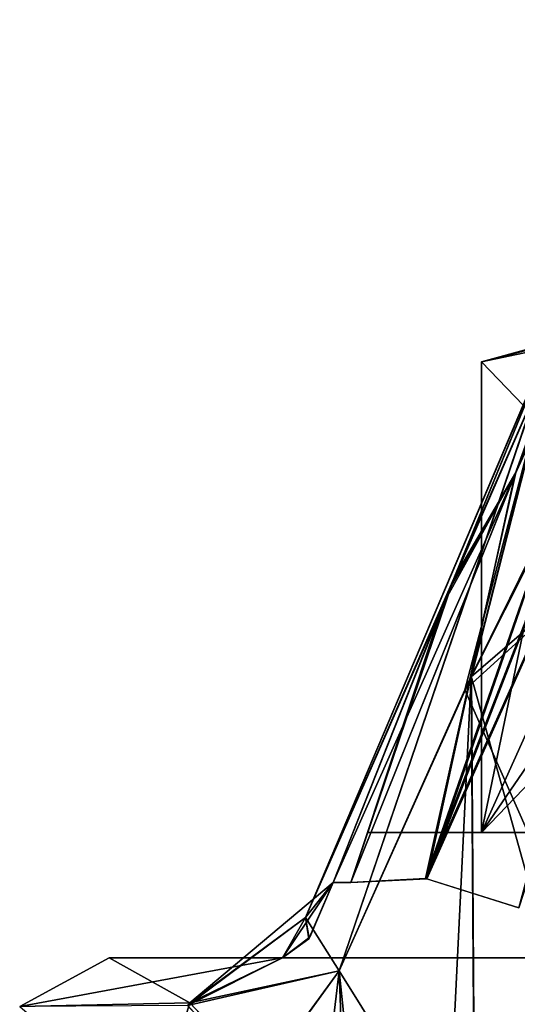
# Model space of a CAD drawing. Header units: inches. Extents: x -9 to 9, y -0.4 to 0.6.
# Tile 7 of 98: x -9.0225 to -8.9233, y 0.2957 to 0.492. Entities that reach past the tile are written whole.
import ezdxf

# ---------------------------------------------------------------- set-up
doc = ezdxf.new("R2010")
doc.units = ezdxf.units.IN
doc.header["$LTSCALE"] = 65.185185
doc.header["$MEASUREMENT"] = 0
for name, color, linetype in [('1439', 7, 'CONTINUOUS'), ('1441', 7, 'CONTINUOUS'), ('1442', 7, 'CONTINUOUS'), ('1444', 7, 'CONTINUOUS'), ('1458', 7, 'CONTINUOUS'), ('1460', 7, 'CONTINUOUS'), ('1461', 7, 'CONTINUOUS'), ('1463', 7, 'CONTINUOUS'), ('186', 7, 'CONTINUOUS'), ('187', 7, 'CONTINUOUS'), ('188', 7, 'CONTINUOUS'), ('210', 7, 'CONTINUOUS'), ('211', 7, 'CONTINUOUS'), ('341', 7, 'CONTINUOUS'), ('342', 7, 'CONTINUOUS'), ('748', 7, 'CONTINUOUS'), ('749', 7, 'CONTINUOUS'), ('750', 7, 'CONTINUOUS'), ('751', 7, 'CONTINUOUS'), ('752', 7, 'CONTINUOUS'), ('761', 7, 'CONTINUOUS'), ('763', 7, 'CONTINUOUS'), ('764', 7, 'CONTINUOUS'), ('769', 7, 'CONTINUOUS'), ('770', 7, 'CONTINUOUS'), ('771', 7, 'CONTINUOUS'), ('787', 7, 'CONTINUOUS'), ('788', 7, 'CONTINUOUS'), ('792', 7, 'CONTINUOUS'), ('794', 7, 'CONTINUOUS')]:
    doc.layers.add(name, color=color, linetype=linetype)

msp = doc.modelspace()

# ---------------------------------------------------------------- linework, layer by layer
at = {"layer": '1439', "color": 253, "linetype": 'Continuous', "true_color": 0xa2afbf}
for points in [[(-8.8933, 0.33, 1.85624), (-8.953, 0.33, 2), (-8.93042, 0.33, 2), (-8.8933, 0.33, 1.85624)], [(-8.953, 0.33, 2), (-8.89241, 0.33, 2.14463), (-8.93042, 0.33, 2), (-8.953, 0.33, 2)], [(-8.84021, 0.33, 1.84375), (-8.8933, 0.33, 1.85624), (-8.93042, 0.33, 2), (-8.84021, 0.33, 1.84375)], [(-8.89241, 0.33, 2.14463), (-8.84021, 0.33, 2.15625), (-8.93042, 0.33, 2), (-8.89241, 0.33, 2.14463)]]:
    msp.add_3dface(points, dxfattribs=at)
at = {"layer": '1441', "color": 253, "linetype": 'Continuous', "true_color": 0xa2afbf}
for points in [[(-8.88532, 0.43, 1.92188), (-8.93042, 0.33, 2), (-8.90973, 0.42944, 1.96416), (-8.88532, 0.43, 1.92188)], [(-8.93042, 0.33, 2), (-8.88532, 0.43, 1.92188), (-8.86219, 0.42957, 1.88183), (-8.93042, 0.33, 2)], [(-8.84021, 0.42377, 1.84375), (-8.93042, 0.33, 2), (-8.86219, 0.42957, 1.88183), (-8.84021, 0.42377, 1.84375)], [(-8.90973, 0.42944, 1.96416), (-8.93042, 0.33, 2), (-8.93042, 0.42377, 2), (-8.90973, 0.42944, 1.96416)], [(-8.84021, 0.33, 1.84375), (-8.93042, 0.33, 2), (-8.84021, 0.42377, 1.84375), (-8.84021, 0.33, 1.84375)]]:
    msp.add_3dface(points, dxfattribs=at)
at = {"layer": '1442', "color": 253, "linetype": 'Continuous', "true_color": 0xa2afbf}
for points in [[(-8.93042, 0.42377, 2), (-8.84021, 0.33, 2.15625), (-8.90955, 0.42946, 2.03615), (-8.93042, 0.42377, 2)], [(-8.93042, 0.33, 2), (-8.84021, 0.33, 2.15625), (-8.93042, 0.42377, 2), (-8.93042, 0.33, 2)]]:
    msp.add_3dface(points, dxfattribs=at)
at = {"layer": '1444', "color": 253, "linetype": 'Continuous', "true_color": 0xa2afbf}
for points in [[(-8.90973, 0.42944, 1.96416), (-8.93042, 0.42377, 2), (-8.90092, 0.43, 1.95956), (-8.90973, 0.42944, 1.96416)], [(-8.90092, 0.43, 1.95956), (-8.93042, 0.42377, 2), (-8.90625, 0.43, 2), (-8.90092, 0.43, 1.95956)], [(-8.90625, 0.43, 2), (-8.93042, 0.42377, 2), (-8.90955, 0.42946, 2.03615), (-8.90625, 0.43, 2)]]:
    msp.add_3dface(points, dxfattribs=at)
at = {"layer": '1458', "color": 253, "linetype": 'Continuous', "true_color": 0xa2afbf}
for points in [[(-8.8933, 0.33, -2.14376), (-8.953, 0.33, -2), (-8.93042, 0.33, -2), (-8.8933, 0.33, -2.14376)], [(-8.953, 0.33, -2), (-8.89241, 0.33, -1.85537), (-8.93042, 0.33, -2), (-8.953, 0.33, -2)], [(-8.84021, 0.33, -2.15625), (-8.8933, 0.33, -2.14376), (-8.93042, 0.33, -2), (-8.84021, 0.33, -2.15625)], [(-8.89241, 0.33, -1.85537), (-8.84021, 0.33, -1.84375), (-8.93042, 0.33, -2), (-8.89241, 0.33, -1.85537)]]:
    msp.add_3dface(points, dxfattribs=at)
at = {"layer": '1460', "color": 253, "linetype": 'Continuous', "true_color": 0xa2afbf}
for points in [[(-8.88532, 0.43, -2.07812), (-8.93042, 0.33, -2), (-8.90973, 0.42944, -2.03584), (-8.88532, 0.43, -2.07812)], [(-8.93042, 0.33, -2), (-8.88532, 0.43, -2.07812), (-8.86219, 0.42957, -2.11817), (-8.93042, 0.33, -2)], [(-8.84021, 0.42377, -2.15625), (-8.93042, 0.33, -2), (-8.86219, 0.42957, -2.11817), (-8.84021, 0.42377, -2.15625)], [(-8.90973, 0.42944, -2.03584), (-8.93042, 0.33, -2), (-8.93042, 0.42377, -2), (-8.90973, 0.42944, -2.03584)], [(-8.84021, 0.33, -2.15625), (-8.93042, 0.33, -2), (-8.84021, 0.42377, -2.15625), (-8.84021, 0.33, -2.15625)]]:
    msp.add_3dface(points, dxfattribs=at)
at = {"layer": '1461', "color": 253, "linetype": 'Continuous', "true_color": 0xa2afbf}
for points in [[(-8.93042, 0.42377, -2), (-8.84021, 0.33, -1.84375), (-8.90955, 0.42946, -1.96385), (-8.93042, 0.42377, -2)], [(-8.93042, 0.33, -2), (-8.84021, 0.33, -1.84375), (-8.93042, 0.42377, -2), (-8.93042, 0.33, -2)]]:
    msp.add_3dface(points, dxfattribs=at)
at = {"layer": '1463', "color": 253, "linetype": 'Continuous', "true_color": 0xa2afbf}
for points in [[(-8.90973, 0.42944, -2.03584), (-8.93042, 0.42377, -2), (-8.90092, 0.43, -2.04044), (-8.90973, 0.42944, -2.03584)], [(-8.90092, 0.43, -2.04044), (-8.93042, 0.42377, -2), (-8.90625, 0.43, -2), (-8.90092, 0.43, -2.04044)], [(-8.90625, 0.43, -2), (-8.93042, 0.42377, -2), (-8.90955, 0.42946, -1.96385), (-8.90625, 0.43, -2)]]:
    msp.add_3dface(points, dxfattribs=at)
at = {"layer": '186', "color": 253, "linetype": 'Continuous', "true_color": 0xa2afbf}
for points in [[(-8.90938, 0.44127, 2.21823), (-8.93794, 0.37577, 2.19141), (-8.96552, 0.31302, 2.18158), (-8.90938, 0.44127, 2.21823)], [(-8.91358, 0.43523, 2.23963), (-8.90938, 0.44127, 2.21823), (-8.96552, 0.31302, 2.18158), (-8.91358, 0.43523, 2.23963)], [(-8.95879, 0.30239, 2.19706), (-8.91358, 0.43523, 2.23963), (-8.96552, 0.31302, 2.18158), (-8.95879, 0.30239, 2.19706)], [(-8.95879, 0.30239, 2.19706), (-8.93376, 0.3584, 2.22692), (-8.91358, 0.43523, 2.23963), (-8.95879, 0.30239, 2.19706)], [(-8.93376, 0.3584, 2.22692), (-8.90188, 0.42193, 2.25588), (-8.91358, 0.43523, 2.23963), (-8.93376, 0.3584, 2.22692)], [(-8.93794, 0.37577, 2.19141), (-8.95998, 0.32, 2.16432), (-8.96552, 0.31302, 2.18158), (-8.93794, 0.37577, 2.19141)]]:
    msp.add_3dface(points, dxfattribs=at)
at = {"layer": '187', "color": 253, "linetype": 'Continuous', "true_color": 0xa2afbf}
for points in [[(-8.90198, 0.42308, 1.74407), (-8.93013, 0.02739, 1.80831), (-8.93241, 0.36116, 1.77168), (-8.90198, 0.42308, 1.74407)], [(-8.93013, 0.02739, 1.80831), (-8.90198, 0.42308, 1.74407), (-8.89383, 0.3944, 1.74227), (-8.93013, 0.02739, 1.80831)], [(-8.90188, 0.42193, 2.25588), (-8.93376, 0.3584, 2.22692), (-8.8939, 0.39463, 2.25772), (-8.90188, 0.42193, 2.25588)], [(-8.93376, 0.3584, 2.22692), (-8.78727, 0.02739, 2.26039), (-8.8939, 0.39463, 2.25772), (-8.93376, 0.3584, 2.22692)], [(-8.87121, 0.37237, 1.73301), (-8.93013, 0.02739, 1.80831), (-8.89383, 0.3944, 1.74227), (-8.87121, 0.37237, 1.73301)], [(-8.83923, 0.02739, 1.75256), (-8.93013, 0.02739, 1.80831), (-8.87121, 0.37237, 1.73301), (-8.83923, 0.02739, 1.75256)], [(-8.93241, 0.36116, 1.77168), (-8.93013, 0.02739, 1.80831), (-8.95879, 0.30239, 1.80294), (-8.93241, 0.36116, 1.77168)], [(-8.95879, 0.30239, 2.19706), (-8.78727, 0.02739, 2.26039), (-8.93376, 0.3584, 2.22692), (-8.95879, 0.30239, 2.19706)], [(-8.93013, 0.02739, 1.80831), (-8.99142, 0.02739, 1.89558), (-8.95879, 0.30239, 1.80294), (-8.93013, 0.02739, 1.80831)], [(-8.95879, 0.30239, 1.80294), (-8.99142, 0.02739, 1.89558), (-8.97494, 0.28031, 1.82472), (-8.95879, 0.30239, 1.80294)], [(-8.97439, 0.28094, 2.17607), (-8.94874, 0.02739, 2.17232), (-8.95879, 0.30239, 2.19706), (-8.97439, 0.28094, 2.17607)], [(-8.94874, 0.02739, 2.17232), (-8.78727, 0.02739, 2.26039), (-8.95879, 0.30239, 2.19706), (-8.94874, 0.02739, 2.17232)]]:
    msp.add_3dface(points, dxfattribs=at)
at = {"layer": '188', "color": 253, "linetype": 'Continuous', "true_color": 0xa2afbf}
for points in [[(-8.90938, 0.44127, 1.78177), (-8.91357, 0.43521, 1.76032), (-8.93669, 0.37876, 1.80726), (-8.90938, 0.44127, 1.78177)], [(-8.91357, 0.43521, 1.76032), (-8.95879, 0.30239, 1.80294), (-8.96552, 0.31302, 1.81841), (-8.91357, 0.43521, 1.76032)], [(-8.93669, 0.37876, 1.80726), (-8.91357, 0.43521, 1.76032), (-8.96552, 0.31302, 1.81841), (-8.93669, 0.37876, 1.80726)], [(-8.93241, 0.36116, 1.77168), (-8.95879, 0.30239, 1.80294), (-8.91357, 0.43521, 1.76032), (-8.93241, 0.36116, 1.77168)], [(-8.90198, 0.42308, 1.74407), (-8.93241, 0.36116, 1.77168), (-8.91357, 0.43521, 1.76032), (-8.90198, 0.42308, 1.74407)], [(-8.95998, 0.32, 1.83568), (-8.93669, 0.37876, 1.80726), (-8.96552, 0.31302, 1.81841), (-8.95998, 0.32, 1.83568)]]:
    msp.add_3dface(points, dxfattribs=at)
at = {"layer": '210', "color": 253, "linetype": 'Continuous', "true_color": 0xa2afbf}
for points in [[(-8.93247, 0.36103, -2.22826), (-8.90168, 0.42366, -2.25617), (-8.90038, 0.38866, -2.25338), (-8.93247, 0.36103, -2.22826)], [(-8.93245, 0.36117, -1.77171), (-8.83923, 0.02739, -1.75256), (-8.90188, 0.42193, -1.74412), (-8.93245, 0.36117, -1.77171)], [(-8.94874, 0.02739, -2.17232), (-8.93247, 0.36103, -2.22826), (-8.90038, 0.38866, -2.25338), (-8.94874, 0.02739, -2.17232)], [(-8.85571, 0.3635, -2.27267), (-8.94874, 0.02739, -2.17232), (-8.90038, 0.38866, -2.25338), (-8.85571, 0.3635, -2.27267)], [(-8.80811, 0.33544, -2.28411), (-8.94874, 0.02739, -2.17232), (-8.85571, 0.3635, -2.27267), (-8.80811, 0.33544, -2.28411)], [(-8.95879, 0.30239, -1.80294), (-8.93013, 0.02739, -1.80831), (-8.93245, 0.36117, -1.77171), (-8.95879, 0.30239, -1.80294)], [(-8.93013, 0.02739, -1.80831), (-8.83923, 0.02739, -1.75256), (-8.93245, 0.36117, -1.77171), (-8.93013, 0.02739, -1.80831)], [(-8.93247, 0.36103, -2.22826), (-8.94874, 0.02739, -2.17232), (-8.95879, 0.30239, -2.19706), (-8.93247, 0.36103, -2.22826)], [(-8.79805, 0.18038, -2.27222), (-8.94874, 0.02739, -2.17232), (-8.80811, 0.33544, -2.28411), (-8.79805, 0.18038, -2.27222)], [(-8.95879, 0.30239, -2.19706), (-8.94874, 0.02739, -2.17232), (-8.97462, 0.28056, -2.17572), (-8.95879, 0.30239, -2.19706)], [(-8.97429, 0.281, -1.82379), (-8.93013, 0.02739, -1.80831), (-8.95879, 0.30239, -1.80294), (-8.97429, 0.281, -1.82379)]]:
    msp.add_3dface(points, dxfattribs=at)
at = {"layer": '211', "color": 253, "linetype": 'Continuous', "true_color": 0xa2afbf}
for points in [[(-8.90938, 0.44127, -2.21823), (-8.91357, 0.43521, -2.23968), (-8.93638, 0.37951, -2.19309), (-8.90938, 0.44127, -2.21823)], [(-8.91357, 0.43521, -2.23968), (-8.95879, 0.30239, -2.19706), (-8.96552, 0.31302, -2.18159), (-8.91357, 0.43521, -2.23968)], [(-8.93638, 0.37951, -2.19309), (-8.91357, 0.43521, -2.23968), (-8.96552, 0.31302, -2.18159), (-8.93638, 0.37951, -2.19309)], [(-8.93247, 0.36103, -2.22826), (-8.95879, 0.30239, -2.19706), (-8.91357, 0.43521, -2.23968), (-8.93247, 0.36103, -2.22826)], [(-8.90168, 0.42366, -2.25617), (-8.93247, 0.36103, -2.22826), (-8.91357, 0.43521, -2.23968), (-8.90168, 0.42366, -2.25617)], [(-8.95998, 0.32, -2.16432), (-8.93638, 0.37951, -2.19309), (-8.96552, 0.31302, -2.18159), (-8.95998, 0.32, -2.16432)]]:
    msp.add_3dface(points, dxfattribs=at)
at = {"layer": '341', "color": 253, "linetype": 'Continuous', "true_color": 0xa2afbf}
for points in [[(-8.97006, 0.305, -1.87199), (-8.97006, 0.305, -2.12801), (-9.00459, 0.305, -2), (-8.97006, 0.305, -1.87199)], [(-8.97006, 0.305, -2.12801), (-8.97006, 0.305, -1.87199), (-8.96611, 0.305, -1.87939), (-8.97006, 0.305, -2.12801)], [(-8.97006, 0.305, -2.12801), (-8.96611, 0.305, -1.87939), (-8.96611, 0.305, -2.12061), (-8.97006, 0.305, -2.12801)], [(-8.96611, 0.305, -1.87939), (-8.94104, 0.305, -1.87503), (-8.96611, 0.305, -2.12061), (-8.96611, 0.305, -1.87939)], [(-8.96611, 0.305, -2.12061), (-8.94104, 0.305, -1.87503), (-8.94074, 0.305, -2.12502), (-8.96611, 0.305, -2.12061)], [(-8.94104, 0.305, -1.87503), (-8.91772, 0.305, -1.86945), (-8.94074, 0.305, -2.12502), (-8.94104, 0.305, -1.87503)], [(-8.94074, 0.305, -2.12502), (-8.91772, 0.305, -1.86945), (-8.91772, 0.305, -2.13055), (-8.94074, 0.305, -2.12502)]]:
    msp.add_3dface(points, dxfattribs=at)
at = {"layer": '342', "color": 253, "linetype": 'Continuous', "true_color": 0xa2afbf}
for points in [[(-8.97006, 0.305, 2.12801), (-8.97006, 0.305, 1.87199), (-9.00459, 0.305, 2), (-8.97006, 0.305, 2.12801)], [(-8.97006, 0.305, 1.87199), (-8.97006, 0.305, 2.12801), (-8.96611, 0.305, 2.12061), (-8.97006, 0.305, 1.87199)], [(-8.97006, 0.305, 1.87199), (-8.96611, 0.305, 2.12061), (-8.96611, 0.305, 1.87939), (-8.97006, 0.305, 1.87199)], [(-8.96611, 0.305, 2.12061), (-8.94104, 0.305, 2.12497), (-8.96611, 0.305, 1.87939), (-8.96611, 0.305, 2.12061)], [(-8.96611, 0.305, 1.87939), (-8.94104, 0.305, 2.12497), (-8.94074, 0.305, 1.87498), (-8.96611, 0.305, 1.87939)], [(-8.94104, 0.305, 2.12497), (-8.91772, 0.305, 2.13055), (-8.94074, 0.305, 1.87498), (-8.94104, 0.305, 2.12497)], [(-8.94074, 0.305, 1.87498), (-8.91772, 0.305, 2.13055), (-8.91772, 0.305, 1.86945), (-8.94074, 0.305, 1.87498)]]:
    msp.add_3dface(points, dxfattribs=at)
at = {"layer": '748', "color": 253, "linetype": 'Continuous', "true_color": 0xa2afbf}
for points in [[(-9.02245, 0.29527, -1.95165), (-8.98857, 0.29601, -1.86122), (-9.00459, 0.305, -2), (-9.02245, 0.29527, -1.95165)], [(-9.02245, 0.29527, -2.04835), (-9.02245, 0.29527, -1.95165), (-9.00459, 0.305, -2), (-9.02245, 0.29527, -2.04835)], [(-8.97006, 0.305, -2.12801), (-9.02245, 0.29527, -2.04835), (-9.00459, 0.305, -2), (-8.97006, 0.305, -2.12801)], [(-9.02245, 0.29527, -2.04835), (-8.97006, 0.305, -2.12801), (-8.98902, 0.29547, -2.13904), (-9.02245, 0.29527, -2.04835)], [(-8.98857, 0.29601, -1.86122), (-8.97006, 0.305, -1.87199), (-9.00459, 0.305, -2), (-8.98857, 0.29601, -1.86122)], [(-8.9959, 0.27239, -1.85696), (-8.98857, 0.29601, -1.86122), (-9.02245, 0.29527, -1.95165), (-8.9959, 0.27239, -1.85696)]]:
    msp.add_3dface(points, dxfattribs=at)
at = {"layer": '749', "color": 253, "linetype": 'Continuous', "true_color": 0xa2afbf}
for points in [[(-8.95998, 0.32, -2.16432), (-8.96552, 0.31302, -2.18159), (-8.96476, 0.30889, -2.14948), (-8.95998, 0.32, -2.16432)], [(-8.96552, 0.31302, -2.18159), (-8.95879, 0.30239, -2.19706), (-8.98902, 0.29547, -2.13904), (-8.96552, 0.31302, -2.18159)], [(-8.97006, 0.305, -2.12801), (-8.96552, 0.31302, -2.18159), (-8.98902, 0.29547, -2.13904), (-8.97006, 0.305, -2.12801)], [(-8.96552, 0.31302, -2.18159), (-8.97006, 0.305, -2.12801), (-8.96476, 0.30889, -2.14948), (-8.96552, 0.31302, -2.18159)], [(-8.95879, 0.30239, -2.19706), (-8.97462, 0.28056, -2.17572), (-8.98902, 0.29547, -2.13904), (-8.95879, 0.30239, -2.19706)]]:
    msp.add_3dface(points, dxfattribs=at)
at = {"layer": '750', "color": 253, "linetype": 'Continuous', "true_color": 0xa2afbf}
for points in [[(-8.96552, 0.31302, -1.81842), (-8.95998, 0.32, -1.83568), (-8.98857, 0.29601, -1.86122), (-8.96552, 0.31302, -1.81842)], [(-8.98857, 0.29601, -1.86122), (-8.95998, 0.32, -1.83568), (-8.97006, 0.305, -1.87199), (-8.98857, 0.29601, -1.86122)], [(-8.97006, 0.305, -1.87199), (-8.95998, 0.32, -1.83568), (-8.96461, 0.3091, -1.85003), (-8.97006, 0.305, -1.87199)], [(-8.95879, 0.30239, -1.80294), (-8.96552, 0.31302, -1.81842), (-8.98857, 0.29601, -1.86122), (-8.95879, 0.30239, -1.80294)], [(-8.97429, 0.281, -1.82379), (-8.95879, 0.30239, -1.80294), (-8.98857, 0.29601, -1.86122), (-8.97429, 0.281, -1.82379)], [(-8.9959, 0.27239, -1.85696), (-8.97429, 0.281, -1.82379), (-8.98857, 0.29601, -1.86122), (-8.9959, 0.27239, -1.85696)]]:
    msp.add_3dface(points, dxfattribs=at)
at = {"layer": '751', "color": 253, "linetype": 'Continuous', "true_color": 0xa2afbf}
for points in [[(-8.90938, 0.44127, -1.78177), (-8.93593, 0.38059, -1.80644), (-8.96552, 0.31302, -1.81842), (-8.90938, 0.44127, -1.78177)], [(-8.91358, 0.43523, -1.76037), (-8.90938, 0.44127, -1.78177), (-8.96552, 0.31302, -1.81842), (-8.91358, 0.43523, -1.76037)], [(-8.95879, 0.30239, -1.80294), (-8.91358, 0.43523, -1.76037), (-8.96552, 0.31302, -1.81842), (-8.95879, 0.30239, -1.80294)], [(-8.95879, 0.30239, -1.80294), (-8.93245, 0.36117, -1.77171), (-8.91358, 0.43523, -1.76037), (-8.95879, 0.30239, -1.80294)], [(-8.93245, 0.36117, -1.77171), (-8.90188, 0.42193, -1.74412), (-8.91358, 0.43523, -1.76037), (-8.93245, 0.36117, -1.77171)], [(-8.93593, 0.38059, -1.80644), (-8.95998, 0.32, -1.83568), (-8.96552, 0.31302, -1.81842), (-8.93593, 0.38059, -1.80644)]]:
    msp.add_3dface(points, dxfattribs=at)
at = {"layer": '752', "color": 253, "linetype": 'Continuous', "true_color": 0xa2afbf}
for points in [[(-8.88214, 0.492, -1.7706), (-8.92358, 0.40174, -1.80366), (-8.89823, 0.46775, -1.77018), (-8.88214, 0.492, -1.7706)], [(-8.89823, 0.46775, -1.77018), (-8.92358, 0.40174, -1.80366), (-8.90938, 0.44127, -1.78177), (-8.89823, 0.46775, -1.77018)], [(-8.90938, 0.44127, -1.78177), (-8.92358, 0.40174, -1.80366), (-8.93593, 0.38059, -1.80644), (-8.90938, 0.44127, -1.78177)], [(-8.92358, 0.40174, -1.80366), (-8.95645, 0.32, -1.8423), (-8.93593, 0.38059, -1.80644), (-8.92358, 0.40174, -1.80366)], [(-8.93593, 0.38059, -1.80644), (-8.95645, 0.32, -1.8423), (-8.95998, 0.32, -1.83568), (-8.93593, 0.38059, -1.80644)]]:
    msp.add_3dface(points, dxfattribs=at)
at = {"layer": '761', "color": 253, "linetype": 'Continuous', "true_color": 0xa2afbf}
for points in [[(-8.88214, 0.492, -1.7706), (-8.87534, 0.4914, -1.77918), (-8.94159, 0.32082, -1.85426), (-8.88214, 0.492, -1.7706)], [(-8.92358, 0.40174, -1.80366), (-8.88214, 0.492, -1.7706), (-8.94159, 0.32082, -1.85426), (-8.92358, 0.40174, -1.80366)], [(-8.87534, 0.4914, -1.77918), (-8.86637, 0.48888, -1.78498), (-8.94159, 0.32082, -1.85426), (-8.87534, 0.4914, -1.77918)], [(-8.86637, 0.48888, -1.78498), (-8.92299, 0.315, -1.85632), (-8.94159, 0.32082, -1.85426), (-8.86637, 0.48888, -1.78498)], [(-8.95645, 0.32, -1.8423), (-8.92358, 0.40174, -1.80366), (-8.94159, 0.32082, -1.85426), (-8.95645, 0.32, -1.8423)]]:
    msp.add_3dface(points, dxfattribs=at)
at = {"layer": '763', "color": 253, "linetype": 'Continuous', "true_color": 0xa2afbf}
for points in [[(-8.86643, 0.48888, -2.21504), (-8.88214, 0.492, -2.2294), (-8.94133, 0.32078, -2.14563), (-8.86643, 0.48888, -2.21504)], [(-8.94133, 0.32078, -2.14563), (-8.88214, 0.492, -2.2294), (-8.92376, 0.40131, -2.19616), (-8.94133, 0.32078, -2.14563)], [(-8.92299, 0.315, -2.14368), (-8.86643, 0.48888, -2.21504), (-8.94133, 0.32078, -2.14563), (-8.92299, 0.315, -2.14368)], [(-8.95645, 0.32, -2.1577), (-8.94133, 0.32078, -2.14563), (-8.92376, 0.40131, -2.19616), (-8.95645, 0.32, -2.1577)]]:
    msp.add_3dface(points, dxfattribs=at)
at = {"layer": '764', "color": 253, "linetype": 'Continuous', "true_color": 0xa2afbf}
for points in [[(-8.88214, 0.492, -2.2294), (-8.90938, 0.44127, -2.21823), (-8.92376, 0.40131, -2.19616), (-8.88214, 0.492, -2.2294)], [(-8.90938, 0.44127, -2.21823), (-8.93638, 0.37951, -2.19309), (-8.92376, 0.40131, -2.19616), (-8.90938, 0.44127, -2.21823)], [(-8.93638, 0.37951, -2.19309), (-8.95998, 0.32, -2.16432), (-8.92376, 0.40131, -2.19616), (-8.93638, 0.37951, -2.19309)], [(-8.95998, 0.32, -2.16432), (-8.95645, 0.32, -2.1577), (-8.92376, 0.40131, -2.19616), (-8.95998, 0.32, -2.16432)]]:
    msp.add_3dface(points, dxfattribs=at)
at = {"layer": '769', "color": 253, "linetype": 'Continuous', "true_color": 0xa2afbf}
for points in [[(-9.02245, 0.29527, 2.04835), (-8.98857, 0.29601, 2.13878), (-9.00459, 0.305, 2), (-9.02245, 0.29527, 2.04835)], [(-9.02245, 0.29527, 1.95165), (-9.02245, 0.29527, 2.04835), (-9.00459, 0.305, 2), (-9.02245, 0.29527, 1.95165)], [(-8.97006, 0.305, 1.87199), (-9.02245, 0.29527, 1.95165), (-9.00459, 0.305, 2), (-8.97006, 0.305, 1.87199)], [(-9.02245, 0.29527, 1.95165), (-8.97006, 0.305, 1.87199), (-8.98902, 0.29547, 1.86096), (-9.02245, 0.29527, 1.95165)], [(-8.98857, 0.29601, 2.13878), (-8.97006, 0.305, 2.12801), (-9.00459, 0.305, 2), (-8.98857, 0.29601, 2.13878)], [(-8.9959, 0.27239, 2.14304), (-8.98857, 0.29601, 2.13878), (-9.02245, 0.29527, 2.04835), (-8.9959, 0.27239, 2.14304)]]:
    msp.add_3dface(points, dxfattribs=at)
at = {"layer": '770', "color": 253, "linetype": 'Continuous', "true_color": 0xa2afbf}
for points in [[(-8.95998, 0.32, 1.83568), (-8.96552, 0.31302, 1.81841), (-8.96485, 0.30877, 1.85082), (-8.95998, 0.32, 1.83568)], [(-8.96552, 0.31302, 1.81841), (-8.95879, 0.30239, 1.80294), (-8.98902, 0.29547, 1.86096), (-8.96552, 0.31302, 1.81841)], [(-8.97006, 0.305, 1.87199), (-8.96552, 0.31302, 1.81841), (-8.98902, 0.29547, 1.86096), (-8.97006, 0.305, 1.87199)], [(-8.96552, 0.31302, 1.81841), (-8.97006, 0.305, 1.87199), (-8.96485, 0.30877, 1.85082), (-8.96552, 0.31302, 1.81841)], [(-8.95879, 0.30239, 1.80294), (-8.97494, 0.28031, 1.82472), (-8.98902, 0.29547, 1.86096), (-8.95879, 0.30239, 1.80294)]]:
    msp.add_3dface(points, dxfattribs=at)
at = {"layer": '771', "color": 253, "linetype": 'Continuous', "true_color": 0xa2afbf}
for points in [[(-8.96552, 0.31302, 2.18158), (-8.95998, 0.32, 2.16432), (-8.98857, 0.29601, 2.13878), (-8.96552, 0.31302, 2.18158)], [(-8.98857, 0.29601, 2.13878), (-8.95998, 0.32, 2.16432), (-8.97006, 0.305, 2.12801), (-8.98857, 0.29601, 2.13878)], [(-8.97006, 0.305, 2.12801), (-8.95998, 0.32, 2.16432), (-8.96462, 0.30909, 2.14995), (-8.97006, 0.305, 2.12801)], [(-8.95879, 0.30239, 2.19706), (-8.96552, 0.31302, 2.18158), (-8.98857, 0.29601, 2.13878), (-8.95879, 0.30239, 2.19706)], [(-8.97439, 0.28094, 2.17607), (-8.95879, 0.30239, 2.19706), (-8.98857, 0.29601, 2.13878), (-8.97439, 0.28094, 2.17607)], [(-8.9959, 0.27239, 2.14304), (-8.97439, 0.28094, 2.17607), (-8.98857, 0.29601, 2.13878), (-8.9959, 0.27239, 2.14304)]]:
    msp.add_3dface(points, dxfattribs=at)
at = {"layer": '787', "color": 253, "linetype": 'Continuous', "true_color": 0xa2afbf}
for points in [[(-8.88214, 0.492, 1.7706), (-8.90938, 0.44127, 1.78177), (-8.92376, 0.40131, 1.80384), (-8.88214, 0.492, 1.7706)], [(-8.90938, 0.44127, 1.78177), (-8.93669, 0.37876, 1.80726), (-8.92376, 0.40131, 1.80384), (-8.90938, 0.44127, 1.78177)], [(-8.93669, 0.37876, 1.80726), (-8.95998, 0.32, 1.83568), (-8.92376, 0.40131, 1.80384), (-8.93669, 0.37876, 1.80726)], [(-8.92376, 0.40131, 1.80384), (-8.95998, 0.32, 1.83568), (-8.95645, 0.32, 1.8423), (-8.92376, 0.40131, 1.80384)]]:
    msp.add_3dface(points, dxfattribs=at)
at = {"layer": '788', "color": 253, "linetype": 'Continuous', "true_color": 0xa2afbf}
for points in [[(-8.88214, 0.492, 1.7706), (-8.92376, 0.40131, 1.80384), (-8.94133, 0.32078, 1.85437), (-8.88214, 0.492, 1.7706)], [(-8.88214, 0.492, 1.7706), (-8.94133, 0.32078, 1.85437), (-8.87534, 0.4914, 1.77918), (-8.88214, 0.492, 1.7706)], [(-8.94133, 0.32078, 1.85437), (-8.92299, 0.315, 1.85632), (-8.87534, 0.4914, 1.77918), (-8.94133, 0.32078, 1.85437)], [(-8.92376, 0.40131, 1.80384), (-8.95645, 0.32, 1.8423), (-8.94133, 0.32078, 1.85437), (-8.92376, 0.40131, 1.80384)]]:
    msp.add_3dface(points, dxfattribs=at)
at = {"layer": '792', "color": 253, "linetype": 'Continuous', "true_color": 0xa2afbf}
for points in [[(-8.88214, 0.492, 2.2294), (-8.87534, 0.4914, 2.22082), (-8.94159, 0.32082, 2.14574), (-8.88214, 0.492, 2.2294)], [(-8.92358, 0.40174, 2.19634), (-8.88214, 0.492, 2.2294), (-8.94159, 0.32082, 2.14574), (-8.92358, 0.40174, 2.19634)], [(-8.87534, 0.4914, 2.22082), (-8.86637, 0.48888, 2.21502), (-8.94159, 0.32082, 2.14574), (-8.87534, 0.4914, 2.22082)], [(-8.86637, 0.48888, 2.21502), (-8.92299, 0.315, 2.14368), (-8.94159, 0.32082, 2.14574), (-8.86637, 0.48888, 2.21502)], [(-8.95645, 0.32, 2.1577), (-8.92358, 0.40174, 2.19634), (-8.94159, 0.32082, 2.14574), (-8.95645, 0.32, 2.1577)]]:
    msp.add_3dface(points, dxfattribs=at)
at = {"layer": '794', "color": 253, "linetype": 'Continuous', "true_color": 0xa2afbf}
for points in [[(-8.88214, 0.492, 2.2294), (-8.92358, 0.40174, 2.19634), (-8.89829, 0.46759, 2.22973), (-8.88214, 0.492, 2.2294)], [(-8.89829, 0.46759, 2.22973), (-8.92358, 0.40174, 2.19634), (-8.90938, 0.44127, 2.21823), (-8.89829, 0.46759, 2.22973)], [(-8.90938, 0.44127, 2.21823), (-8.92358, 0.40174, 2.19634), (-8.93794, 0.37577, 2.19141), (-8.90938, 0.44127, 2.21823)], [(-8.92358, 0.40174, 2.19634), (-8.95645, 0.32, 2.1577), (-8.93794, 0.37577, 2.19141), (-8.92358, 0.40174, 2.19634)], [(-8.93794, 0.37577, 2.19141), (-8.95645, 0.32, 2.1577), (-8.95998, 0.32, 2.16432), (-8.93794, 0.37577, 2.19141)]]:
    msp.add_3dface(points, dxfattribs=at)

doc.saveas('drawing.dxf')
